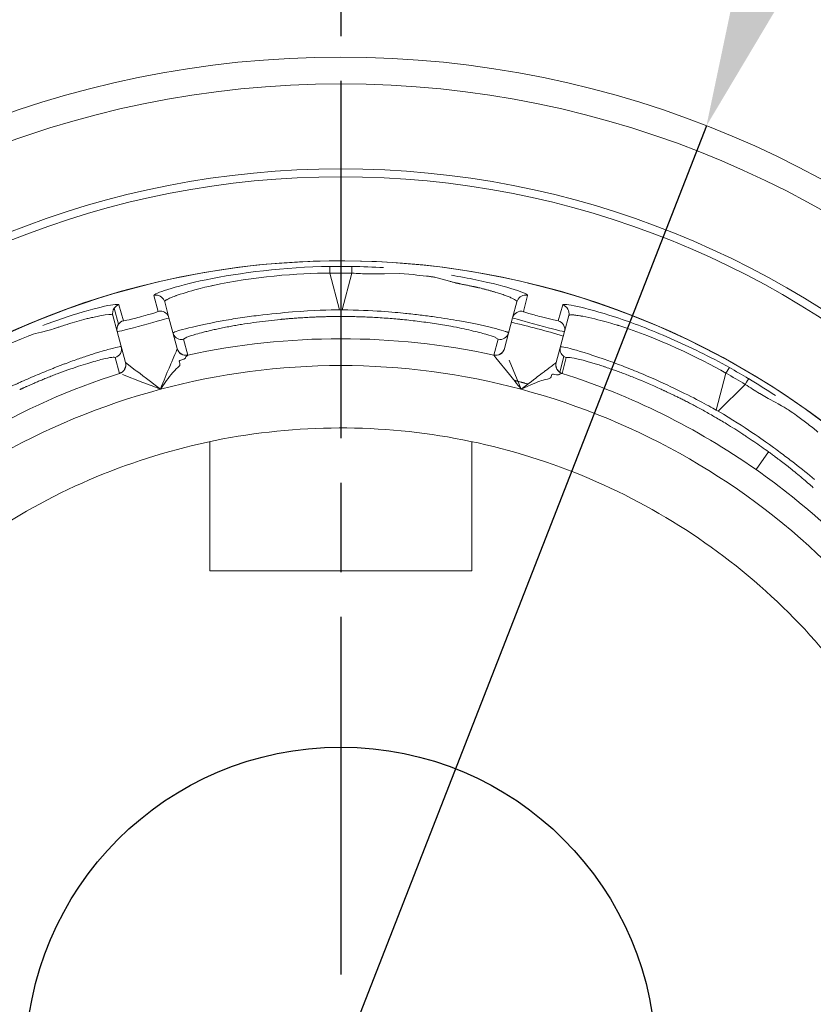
# Model space of a CAD drawing. Extents: x 0 to 283, y 0 to 196.
# Tile 21 of 28: x 228.49 to 232.93, y 95.86 to 101.37. Entities that reach past the tile are written whole.
import ezdxf

# ---------------------------------------------------------------- set-up
doc = ezdxf.new("R2010")
doc.units = 0
doc.linetypes.add('CENTER', pattern=[12, 8, -1, 2, -1])
doc.layers.get('0').update_dxf_attribs({"linetype": 'CONTINUOUS'})
doc.layers.get('DEFPOINTS').update_dxf_attribs({"linetype": 'CONTINUOUS'})
doc.layers.add('CTR', color=7, linetype='CENTER')
doc.layers.add('DIM', color=7, linetype='CONTINUOUS')
doc.layers.add('TANGENT EDGES', color=7, linetype='CONTINUOUS', lineweight=0)
doc.layers.add('VISIBLE', color=255, linetype='CONTINUOUS', lineweight=0)
doc.styles.add('SANSSERIF', font='sanss___.ttf')
doc.dimstyles.new('ISO-25', dxfattribs={"dimtxt": 2.5, "dimasz": 2.5, "dimexe": 1.25, "dimexo": 1, "dimgap": 0.6, "dimtad": 1, "dimdec": 1, "dimzin": 9, "dimdsep": 46, "dimtxsty": 'SANSSERIF', "dimcen": 0.75, "dimadec": 1, "dimazin": 0, "dimtfac": 1, "dimtdec": 1, "dimtmove": 0, "dimatfit": 3, "dimfxl": 1, "dimarcsym": 0})
doc.dimstyles.new('ISO-25$0', dxfattribs={"dimtxt": 2.5, "dimasz": 2.5, "dimexe": 1.25, "dimexo": 1, "dimgap": 0.6, "dimtad": 1, "dimdec": 1, "dimzin": 9, "dimdsep": 46, "dimtxsty": 'SANSSERIF', "dimcen": 0.75, "dimadec": 1, "dimazin": 0, "dimtfac": 1, "dimtdec": 1, "dimtmove": 0, "dimatfit": 3, "dimfxl": 1, "dimarcsym": 0})

# ---------------------------------------------------------------- blocks, each defined once
blk = doc.blocks.new('*D10')
at = {"layer": 'DEFPOINTS', "color": 0, "transparency": 16777216}
for p in [(230.2915, 95.5383), (239.1665, 73.8132), (256.1127, 73.8132)]:
    blk.add_point(p, dxfattribs=at)
at = {"layer": 'DIM', "color": 0, "lineweight": -2, "transparency": 16777216}
for p, q in [((256.1127, 95.5383), (256.1127, 120.1341)), ((232.2915, 95.5383), (258.6127, 95.5383)), ((256.1127, 78.8132), (256.1127, 90.5383)), ((241.1665, 73.8132), (258.6127, 73.8132))]:
    blk.add_line(p, q, dxfattribs=at)
at = {"layer": 'DIM', "color": 0, "transparency": 16777216}
for points in [[(255.2794, 90.5383), (256.946, 90.5383), (256.1127, 95.5383)], [(255.2794, 78.8132), (256.946, 78.8132), (256.1127, 73.8132)]]:
    blk.add_solid(points, dxfattribs=at)
at = {"layer": 'DIM', "color": 0, "transparency": 16777216, "insert": (252.3338, 110.5939), "char_height": 5, "attachment_point": 5, "rotation": 90, "style": 'SANSSERIF'}
blk.add_mtext('43.45', dxfattribs=at)
blk = doc.blocks.new('*D32')
at = {"color": 0, "lineweight": -2, "transparency": 16777216}
for p, q in [((234.1534, 105.4361), (235.9711, 110.094)), ((232.3357, 100.7782), (228.2459, 90.2979)), ((212.8528, 50.8526), (226.4282, 85.64))]:
    blk.add_line(p, q, dxfattribs=at)
at = {"color": 0, "transparency": 16777216}
for points in [[(233.3771, 105.7391), (234.9297, 105.1332), (232.3357, 100.7782)], [(225.6519, 85.943), (227.2045, 85.3371), (228.2459, 90.2979)]]:
    blk.add_solid(points, dxfattribs=at)
at = {"layer": 'DEFPOINTS', "color": 0, "transparency": 16777216}
for p in [(232.3357, 100.7782), (228.2459, 90.2979)]:
    blk.add_point(p, dxfattribs=at)
at = {"color": 0, "transparency": 16777216, "insert": (213.0431, 61.8292), "char_height": 5, "attachment_point": 5, "rotation": 68.6823, "style": 'SANSSERIF'}
blk.add_mtext('∅22.5', dxfattribs=at)

msp = doc.modelspace()

# ---------------------------------------------------------------- linework, layer by layer
msp.add_circle((230.2908, 95.5393), 1.7627)
at = {"layer": 'CTR', "ltscale": 0.25}
msp.add_line((230.2915, 107.0303), (230.2915, 84.0439), dxfattribs=at)
at = {"layer": 'TANGENT EDGES'}
for p, q in [((230.2908, 100.5381), (230.2908, 100.4935)), ((230.2292, 99.9917), (230.2286, 99.9547)), ((230.2286, 99.9547), (230.2838, 99.7488)), ((230.2979, 99.7488), (230.353, 99.9547)), ((229.0744, 99.6879), (229.0499, 99.7774)), ((229.2458, 99.8299), (229.2693, 99.7401)), ((231.3123, 99.7401), (231.3358, 99.8299)), ((231.5317, 99.7774), (231.5072, 99.6879)), ((229.0473, 99.6685), (229.0233, 99.7581)), ((230.2979, 99.7488), (230.2838, 99.7488)), ((229.4112, 99.5841), (229.429, 99.5954)), ((229.4112, 99.5841), (229.4348, 99.4959)), ((231.1468, 99.496), (231.1704, 99.5841)), ((231.1532, 99.5951), (231.1704, 99.5841)), ((229.376, 99.5316), (229.376, 99.5318)), ((229.0862, 99.4542), (229.0863, 99.454)), ((229.4348, 99.4957), (229.4348, 99.4959)), ((231.5387, 99.4884), (231.5151, 99.4003)), ((231.5521, 99.4818), (231.5285, 99.3937)), ((231.5521, 99.4818), (231.5732, 99.4827)), ((232.3901, 99.1882), (232.4452, 99.3941)), ((232.4642, 99.4259), (232.4452, 99.3941)), ((232.4023, 99.1812), (232.553, 99.3319)), ((232.4023, 99.1812), (232.3901, 99.1882)), ((232.6133, 98.8549), (232.6832, 98.9548))]:
    msp.add_line(p, q, dxfattribs=at)
for centre, radius, start, end in [((230.2908, 95.5381), 4.9555, 90, 176.2396), ((230.2908, 95.5381), 4.9555, 3.7604, 90), ((230.2908, 95.5381), 4.4848, 0, 145), ((231.3243, 99.7812), 0.05, 90.0388, 164.9449), ((229.0642, 99.7295), 0.05, 145.0125, 194.9478), ((229.2818, 99.6874), 0.0542, 90.4702, 103.3442), ((229.2814, 99.6916), 0.05, 15, 89.9999), ((231.3002, 99.6916), 0.05, 76.025, 165), ((229.0882, 99.6399), 0.05, 145, 195), ((229.0882, 99.6399), 0.05, 106.0252, 145), ((230.2908, 95.5381), 4.1737, 89.9044, 90.0956), ((231.4934, 99.6399), 0.05, 345, 73.9748), ((229.4007, 99.6329), 0.05, 195.0157, 269.9623), ((231.181, 99.6329), 0.05, 257.7665, 344.9989), ((230.2908, 95.5381), 4.0491, 77.7949, 102.2051), ((229.4243, 99.5448), 0.05, 195, 282.2035), ((229.4242, 99.5445), 0.05, 195, 282.1871), ((231.1574, 99.5448), 0.05, 257.7661, 344.9999), ((231.5674, 99.5294), 0.05, 165.0123, 234.9713), ((229.0379, 99.4413), 0.05, 287.7863, 15), ((229.0381, 99.4411), 0.05, 287.7949, 15), ((231.5435, 99.4411), 0.05, 165, 252.1871), ((231.5437, 99.4413), 0.05, 165, 235), ((230.2908, 95.5381), 3.8992, 90, 105), ((230.2908, 95.5381), 3.8992, 75, 90), ((231.5437, 99.4413), 0.05, 235, 252.2136), ((230.2908, 95.5381), 4.0491, 55, 72.2051), ((230.2908, 95.5381), 3.8992, 105, 135), ((230.2908, 95.5381), 3.8992, 45, 75), ((230.2908, 95.5381), 4.1737, 59.9045, 60.0956), ((230.2908, 95.5381), 4.0491, 47.7949, 55)]:
    msp.add_arc(centre, radius, start, end, dxfattribs=at)
for centre, major_axis, ratio, start_param, end_param in [((230.2908, 95.8844), (-4.2143, 0), 0.965926, -1.585559, -1.556034), ((230.352, 99.9418), (0.0011, 0.05), 0.015547, -1.308973, -0.033514), ((230.3119, 99.6284), (-0.8748, -0.0562), 0.11442, -0.808772, -0.758321), ((230.2248, 99.6668), (0.9381, -0.0907), 0.085481, 0.567883, 0.766747), ((232.3543, 99.0697), (-0.7858, 0.3889), 0.114498, -0.808968, -0.758541), ((230.464, 95.838), (-3.6497, 2.1072), 0.965926, -1.585559, -1.556034), ((232.5456, 99.3212), (0.026, 0.0427), 0.015547, -1.308973, -0.033514), ((232.2999, 98.9921), (-0.6517, 0.3793), 0.235943, -1.66115, -1.562096), ((232.3081, 99.1164), (0.7484, -0.5148), 0.100376, 0.654012, 0.790523)]:
    msp.add_ellipse(centre, major_axis=major_axis, ratio=ratio, start_param=start_param, end_param=end_param, dxfattribs=at)
for points, knots in [([(230.2292, 99.9917), (229.9772, 99.9883), (229.7231, 99.9563), (229.3537, 99.8792), (229.2446, 99.8401), (229.2458, 99.8299)], [-1, -1, -1, -1, -0.5, -0.5, 0, 0, 0, 0]), ([(229.3057, 99.7942), (229.3055, 99.795), (229.3054, 99.7963), (229.3084, 99.7997), (229.31, 99.8011), (229.3138, 99.8036), (229.3152, 99.8046), (229.3188, 99.8066), (229.3219, 99.8082), (229.3288, 99.8117), (229.3358, 99.815), (229.3489, 99.8204), (229.3561, 99.8232), (229.3643, 99.8263), (229.37, 99.8284), (229.3709, 99.8287), (229.4175, 99.8453), (229.4667, 99.8589), (229.5233, 99.8733), (229.5395, 99.8772), (229.5579, 99.8815), (229.563, 99.8826), (229.5691, 99.884), (229.5709, 99.8844), (229.5739, 99.8851), (229.5693, 99.884), (229.7928, 99.9339), (230.0549, 99.9549), (230.2286, 99.9547)], [0, 0, 0, 0, 0.0625, 0.0625, 0.09375, 0.09375, 0.109375, 0.109375, 0.125, 0.125, 0.1875, 0.1875, 0.21875, 0.234375, 0.234375, 0.25, 0.25, 0.375, 0.375, 0.4375, 0.4375, 0.46875, 0.46875, 0.484375, 0.484375, 0.5, 0.5, 1, 1, 1, 1]), ([(230.8981, 99.9093), (230.9009, 99.9085), (230.9037, 99.9076), (230.9066, 99.9068), (230.9094, 99.906), (230.9124, 99.9052), (230.9154, 99.9044), (230.9185, 99.9036), (230.9216, 99.9028), (230.9247, 99.9021), (230.9263, 99.9017), (230.9279, 99.9013), (230.9295, 99.9009), (230.9311, 99.9005), (230.9328, 99.9001), (230.9344, 99.8997), (230.9361, 99.8993), (230.9377, 99.899), (230.9394, 99.8986), (230.9411, 99.8982), (230.9428, 99.8978), (230.9445, 99.8975), (230.9462, 99.8971), (230.9479, 99.8967), (230.9497, 99.8963), (230.9514, 99.896), (230.9532, 99.8956), (230.955, 99.8952), (230.9585, 99.8945), (230.9626, 99.8937), (230.9665, 99.8929), (230.9703, 99.8921), (230.9741, 99.8913), (230.9778, 99.8906), (230.9815, 99.8898), (230.9852, 99.8891), (230.9887, 99.8884), (230.9923, 99.8876), (230.9957, 99.8869), (230.9991, 99.8862), (231.006, 99.8848), (231.0125, 99.8835), (231.0187, 99.8822), (231.0218, 99.8815), (231.0249, 99.8809), (231.0279, 99.8803), (231.0294, 99.8799), (231.0309, 99.8796), (231.0323, 99.8793), (231.0338, 99.879), (231.0352, 99.8787), (231.0366, 99.8784), (231.0381, 99.8781), (231.0395, 99.8778), (231.0409, 99.8775), (231.0416, 99.8773), (231.0422, 99.8772), (231.0429, 99.877), (231.0436, 99.8769), (231.0443, 99.8767), (231.045, 99.8766), (231.0463, 99.8763), (231.0477, 99.876), (231.049, 99.8757), (231.0503, 99.8754), (231.0517, 99.8751), (231.0529, 99.8748), (231.0555, 99.8742), (231.0581, 99.8736), (231.0605, 99.873), (231.063, 99.8725), (231.0654, 99.8719), (231.0677, 99.8713), (231.0724, 99.8702), (231.0783, 99.8687), (231.0842, 99.8672), (231.0901, 99.8657), (231.096, 99.8642), (231.1017, 99.8627), (231.1075, 99.8612), (231.1131, 99.8597), (231.1187, 99.8582), (231.1243, 99.8566), (231.1298, 99.8551), (231.1352, 99.8536), (231.1379, 99.8528), (231.1405, 99.852), (231.1432, 99.8513), (231.1458, 99.8505), (231.1484, 99.8497), (231.151, 99.849), (231.1562, 99.8474), (231.1613, 99.8459), (231.1663, 99.8444), (231.1712, 99.8428), (231.1758, 99.8414), (231.1798, 99.8401), (231.1839, 99.8387), (231.188, 99.8374), (231.192, 99.836), (231.196, 99.8347), (231.2, 99.8333), (231.204, 99.8319), (231.2119, 99.8291), (231.2195, 99.8262), (231.2267, 99.8234), (231.2303, 99.822), (231.2338, 99.8206), (231.2372, 99.8192), (231.2405, 99.8178), (231.2437, 99.8164), (231.2468, 99.815), (231.2529, 99.8123), (231.2583, 99.8096), (231.2627, 99.8071), (231.2717, 99.802), (231.2769, 99.7976), (231.2759, 99.7942)], [0.4375, 0.4375, 0.4375, 0.4375, 0.4475446, 0.4475446, 0.4475446, 0.4575893, 0.4575893, 0.4575893, 0.4676339, 0.4676339, 0.4676339, 0.4726562, 0.4726562, 0.4726562, 0.4776786, 0.4776786, 0.4776786, 0.4827009, 0.4827009, 0.4827009, 0.4877232, 0.4877232, 0.4877232, 0.4927455, 0.4927455, 0.4927455, 0.4977679, 0.4977679, 0.4977679, 0.5078125, 0.5078125, 0.5078125, 0.5178571, 0.5178571, 0.5178571, 0.5279018, 0.5279018, 0.5279018, 0.5379464, 0.5379464, 0.5379464, 0.5580357, 0.5580357, 0.5580357, 0.5680804, 0.5680804, 0.5680804, 0.5731027, 0.5731027, 0.5731027, 0.578125, 0.578125, 0.578125, 0.5831473, 0.5831473, 0.5831473, 0.5856585, 0.5856585, 0.5856585, 0.5881696, 0.5881696, 0.5881696, 0.593192, 0.593192, 0.593192, 0.5982143, 0.5982143, 0.5982143, 0.6082589, 0.6082589, 0.6082589, 0.6183036, 0.6183036, 0.6183036, 0.6383929, 0.6383929, 0.6383929, 0.6584821, 0.6584821, 0.6584821, 0.6785714, 0.6785714, 0.6785714, 0.6986607, 0.6986607, 0.6986607, 0.7087054, 0.7087054, 0.7087054, 0.71875, 0.71875, 0.71875, 0.7388393, 0.7388393, 0.7388393, 0.7589286, 0.7589286, 0.7589286, 0.7790179, 0.7790179, 0.7790179, 0.7991071, 0.7991071, 0.7991071, 0.8392857, 0.8392857, 0.8392857, 0.859375, 0.859375, 0.859375, 0.8794643, 0.8794643, 0.8794643, 0.9196429, 0.9196429, 0.9196429, 0.9999907, 0.9999907, 0.9999907, 0.9999907]), ([(228.6307, 99.6274), (228.6397, 99.6295), (228.6492, 99.632), (228.6639, 99.6362), (228.6689, 99.6377), (228.6791, 99.6409), (228.6888, 99.6441), (228.6909, 99.6448), (228.6966, 99.6468), (228.711, 99.6518), (228.7168, 99.6537), (228.7302, 99.6583), (228.7419, 99.6621), (228.7633, 99.6691), (228.7846, 99.6757), (228.8184, 99.6855), (228.8357, 99.6902), (228.8615, 99.697), (228.8701, 99.6991), (228.8828, 99.7022), (228.887, 99.7032), (228.8953, 99.7051), (228.8959, 99.7053), (229.0264, 99.734), (229.0153, 99.7188), (229.0159, 99.7165)], [0.4375, 0.4375, 0.4375, 0.4375, 0.46875, 0.46875, 0.484375, 0.484375, 0.5, 0.5, 0.53125, 0.53125, 0.546875, 0.546875, 0.5625, 0.5625, 0.625, 0.625, 0.6875, 0.6875, 0.71875, 0.71875, 0.734375, 0.734375, 0.75, 0.75, 0.9999558, 0.9999558, 0.9999558, 0.9999558]), ([(230.2838, 99.7488), (230.2288, 99.7485), (230.1382, 99.7463), (229.9625, 99.7325), (229.8975, 99.7262), (229.7962, 99.7136), (229.7619, 99.7089), (229.7106, 99.7012), (229.6936, 99.6985), (229.6599, 99.693), (229.6381, 99.6892), (229.4463, 99.6544), (229.3511, 99.6248), (229.3524, 99.62)], [0, 0, 0, 0, 0.25, 0.25, 0.375, 0.375, 0.4375, 0.4375, 0.46875, 0.46875, 0.5, 0.5, 1, 1, 1, 1]), ([(231.2293, 99.62), (231.2294, 99.6203), (231.2293, 99.6209), (231.226, 99.6228), (231.2244, 99.6235), (231.2205, 99.6251), (231.219, 99.6257), (231.2153, 99.627), (231.2121, 99.6281), (231.1999, 99.6321), (231.1801, 99.6379), (231.111, 99.6559), (231.0402, 99.6718), (230.912, 99.6948), (230.8647, 99.7024), (230.7885, 99.7131), (230.749, 99.7183), (230.7079, 99.7231), (230.6801, 99.7262), (230.6598, 99.7284), (230.5879, 99.7358), (230.4723, 99.7472), (230.2979, 99.7488)], [0, 0, 0, 0, 0.0625, 0.0625, 0.09375, 0.09375, 0.109375, 0.109375, 0.125, 0.125, 0.25, 0.25, 0.5, 0.5, 0.625, 0.625, 0.6875, 0.71875, 0.71875, 0.75, 0.75, 1, 1, 1, 1]), ([(232.4452, 99.3941), (232.295, 99.4811), (232.0574, 99.594), (231.8389, 99.6626), (231.8434, 99.6612), (231.8405, 99.6621), (231.8388, 99.6626), (231.8328, 99.6645), (231.8278, 99.666), (231.8097, 99.6715), (231.7937, 99.6763), (231.7375, 99.6921), (231.6882, 99.7049), (231.6394, 99.7139), (231.6385, 99.714), (231.6325, 99.715), (231.6239, 99.7165), (231.6163, 99.7176), (231.6022, 99.7195), (231.5945, 99.7202), (231.5868, 99.7206), (231.5833, 99.7207), (231.5792, 99.7207), (231.5774, 99.7207), (231.5729, 99.7203), (231.5709, 99.7199), (231.5665, 99.7185), (231.5659, 99.7174), (231.5657, 99.7165)], [-1, -1, -1, -1, -0.5, -0.5, -0.484375, -0.484375, -0.46875, -0.46875, -0.4375, -0.4375, -0.375, -0.375, -0.25, -0.25, -0.234375, -0.234375, -0.21875, -0.1875, -0.1875, -0.125, -0.125, -0.109375, -0.109375, -0.09375, -0.09375, -0.0625, -0.0625, 0, 0, 0, 0]), ([(229.4806, 99.6126), (229.4931, 99.6163), (229.5073, 99.6201), (229.5232, 99.6241), (229.5311, 99.6261), (229.5394, 99.6282), (229.5482, 99.6303), (229.5569, 99.6324), (229.5661, 99.6345), (229.5756, 99.6366), (229.5804, 99.6377), (229.5853, 99.6388), (229.5903, 99.6399), (229.5953, 99.641), (229.6003, 99.6421), (229.6055, 99.6432), (229.6107, 99.6443), (229.616, 99.6454), (229.6213, 99.6465), (229.6267, 99.6476), (229.6322, 99.6487), (229.6378, 99.6498), (229.6489, 99.652), (229.6605, 99.6543), (229.6724, 99.6565)], [0.25, 0.25, 0.25, 0.25, 0.3214286, 0.3214286, 0.3214286, 0.3571429, 0.3571429, 0.3571429, 0.3928571, 0.3928571, 0.3928571, 0.4107143, 0.4107143, 0.4107143, 0.4285714, 0.4285714, 0.4285714, 0.4464286, 0.4464286, 0.4464286, 0.4642857, 0.4642857, 0.4642857, 0.5, 0.5, 0.5, 0.5]), ([(232.3901, 99.1882), (232.3423, 99.2154), (232.2627, 99.2588), (232.1037, 99.3347), (232.0443, 99.3617), (231.9503, 99.4015), (231.9182, 99.4146), (231.87, 99.4336), (231.8539, 99.4398), (231.8219, 99.4518), (231.8011, 99.4594), (231.6176, 99.5252), (231.5203, 99.5472), (231.519, 99.5423)], [0, 0, 0, 0, 0.25, 0.25, 0.375, 0.375, 0.4375, 0.4375, 0.46875, 0.46875, 0.5, 0.5, 1, 1, 1, 1]), ([(231.6265, 99.4718), (231.6391, 99.4687), (231.6534, 99.4649), (231.6691, 99.4605), (231.677, 99.4583), (231.6853, 99.4559), (231.6939, 99.4533), (231.7025, 99.4507), (231.7115, 99.448), (231.7208, 99.4451), (231.7255, 99.4436), (231.7303, 99.4421), (231.7351, 99.4406), (231.74, 99.439), (231.7449, 99.4374), (231.75, 99.4358), (231.755, 99.4342), (231.7601, 99.4325), (231.7654, 99.4307), (231.7706, 99.429), (231.7759, 99.4272), (231.7813, 99.4254), (231.792, 99.4218), (231.8031, 99.4179), (231.8146, 99.4139)], [-0.75, -0.75, -0.75, -0.75, -0.6785714, -0.6785714, -0.6785714, -0.6428571, -0.6428571, -0.6428571, -0.6071429, -0.6071429, -0.6071429, -0.5892857, -0.5892857, -0.5892857, -0.5714286, -0.5714286, -0.5714286, -0.5535714, -0.5535714, -0.5535714, -0.5357143, -0.5357143, -0.5357143, -0.5, -0.5, -0.5, -0.5])]:
    msp.add_open_spline(points, degree=3, knots=knots, dxfattribs=at)
for points in [[(231.0458, 99.9172), (231.1394, 99.8976), (231.212, 99.8784), (231.2611, 99.8628)], [(231.2611, 99.8628), (231.3107, 99.8471), (231.3364, 99.835), (231.3358, 99.8299)], [(229.2574, 99.8312), (229.2792, 99.8312), (229.3, 99.8152), (229.3057, 99.7942)], [(231.5657, 99.7165), (231.5724, 99.7414), (231.5564, 99.77), (231.5317, 99.7774)], [(232.5716, 99.3639), (232.623, 99.3332), (232.6732, 99.3016), (232.7217, 99.2695)]]:
    msp.add_open_spline(points, degree=3, dxfattribs=at)
at = {"layer": 'VISIBLE'}
for p, q in [((230.5357, 99.9512), (230.6189, 99.9526)), ((230.6189, 99.9526), (230.6965, 99.946)), ((230.8376, 99.9267), (230.8981, 99.9093)), ((229.3057, 99.7942), (229.3297, 99.7046)), ((231.2759, 99.7942), (231.2519, 99.7046)), ((231.2759, 99.7942), (231.2759, 99.7942)), ((229.2695, 99.74), (229.2441, 99.7309)), ((229.0159, 99.7165), (229.0399, 99.6269)), ((229.0159, 99.7165), (229.0159, 99.7165)), ((229.3297, 99.7046), (229.376, 99.5318)), ((229.803, 99.6776), (229.9537, 99.6954)), ((231.2519, 99.7046), (231.2057, 99.5318)), ((231.4127, 99.7095), (231.4807, 99.6925)), ((231.4808, 99.6925), (231.5073, 99.6878)), ((231.5417, 99.6269), (231.5657, 99.7165)), ((229.0399, 99.6269), (229.0862, 99.4542)), ((231.5417, 99.6269), (231.4954, 99.4542)), ((228.4382, 99.5583), (228.5056, 99.5873)), ((231.2057, 99.5316), (231.2057, 99.5318)), ((229.0532, 99.3937), (229.0295, 99.4818)), ((229.0863, 99.454), (229.1412, 99.4123)), ((229.3884, 99.4561), (229.3911, 99.4487)), ((229.3911, 99.4487), (229.391, 99.4413)), ((229.4122, 99.4729), (229.4014, 99.4699)), ((229.4213, 99.4792), (229.4122, 99.4729)), ((229.4227, 99.4824), (229.4213, 99.4792)), ((229.4246, 99.4852), (229.4227, 99.4824)), ((229.4348, 99.4957), (229.4246, 99.4852)), ((231.1468, 99.4957), (231.1468, 99.496)), ((231.1585, 99.4813), (231.1468, 99.4957)), ((231.235, 99.3868), (231.1585, 99.4813)), ((231.3, 99.3044), (231.2323, 99.4681)), ((231.4953, 99.454), (231.4954, 99.4542)), ((229.0532, 99.3937), (229.0534, 99.3935)), ((231.5283, 99.3935), (231.5142, 99.3895)), ((231.5283, 99.3935), (231.5285, 99.3937)), ((229.0705, 99.3875), (229.1842, 99.343)), ((229.1842, 99.343), (229.2292, 99.3253)), ((229.3049, 99.3374), (229.2816, 99.3044)), ((229.3161, 99.353), (229.3049, 99.3374)), ((231.467, 99.3746), (231.4632, 99.3683)), ((231.4683, 99.3824), (231.467, 99.3746)), ((231.4973, 99.385), (231.4865, 99.3878)), ((231.5083, 99.386), (231.4973, 99.385)), ((231.5112, 99.388), (231.5083, 99.386)), ((231.5142, 99.3895), (231.5112, 99.388)), ((229.2292, 99.3253), (229.2816, 99.3044)), ((231.3366, 99.3214), (231.3, 99.3044)), ((231.3542, 99.3293), (231.3366, 99.3214)), ((232.905, 99.1088), (232.8461, 99.1526)), ((229.5583, 99.0117), (229.5583, 98.2881)), ((231.0233, 98.2881), (231.0233, 99.0117)), ((229.5583, 98.2881), (231.0233, 98.2881))]:
    msp.add_line(p, q, dxfattribs=at)
for radius in [5.625, 5.475]:
    msp.add_circle((230.2908, 95.5381), radius, dxfattribs=at)
for centre, radius, start, end in [((230.2908, 95.5381), 5, 90, 176.2731), ((230.2908, 95.5381), 5, 3.7269, 90), ((230.2908, 95.5381), 4.485, 0, 180), ((230.2907, 95.5286), 4.4635, 89.199, 90.7904), ((229.2574, 99.783), 0.0483, 90.0294, 103.8751), ((229.0642, 99.7295), 0.0499, 106.5956, 145.0333), ((231.3243, 99.7812), 0.05, 164.9449, 164.9849), ((231.3242, 99.7817), 0.0495, 76.4849, 89.9906), ((229.0642, 99.7295), 0.05, 194.9478, 194.9877), ((230.2908, 95.5381), 4.25, 72.9774, 77.0226), ((229.4006, 99.6327), 0.0498, 270.0597, 282.2873), ((229.0143, 99.5294), 0.05, 287.7465, 14.9982), ((231.1574, 99.5445), 0.05, 257.7949, 345), ((231.567, 99.5288), 0.0493, 234.9242, 252.4094), ((230.2908, 95.5381), 4.0491, 107.7949, 132.2051), ((230.286, 95.5299), 4.4635, 59.199, 60.7904), ((230.2902, 95.5466), 3.5415, 88.7364, 100.0136), ((230.2918, 95.5466), 3.5415, 77.4864, 88.7636), ((230.2885, 95.5463), 3.5415, 99.9864, 111.2636), ((230.2935, 95.5462), 3.5415, 66.2364, 77.5136), ((230.2869, 95.5457), 3.5415, 111.2364, 122.5136), ((230.2908, 95.5381), 3.55, 43.75, 66.25), ((230.2976, 95.5434), 3.5415, 32.4864, 43.7636)]:
    msp.add_arc(centre, radius, start, end, dxfattribs=at)
for centre, major_axis, ratio, start_param, end_param in [((230.3635, 100.3636), (1.0245, -0.0769), 0.397758, -1.551128, -1.45955), ((230.3868, 100.5801), (0.9561, -0.0993), 0.650999, -1.440633, -1.347314), ((230.3368, 100.0179), (0.9597, -0.1195), 0.030048, -1.18294, -1.098821), ((230.285, 99.6168), (-0.836, -0.0444), 0.125738, -0.859897, -0.807891), ((230.2842, 99.6082), (-0.8348, -0.0387), 0.133691, -0.962647, -0.859446), ((230.4041, 99.7607), (-0.9919, -0.1768), 0.043377, -0.381429, -0.19284), ((230.2232, 99.7118), (0.9411, -0.1288), 0.059221, 0.374107, 0.569792), ((230.1683, 99.7633), (1.0016, -0.1795), 0.043108, 0.19027, 0.377794), ((228.0451, 99.1944), (1.0178, 0.3476), 0.025088, 0.193013, 0.377664), ((228.0651, 99.2079), (0.9975, 0.3344), 0.022988, -0.000811, 0.194091), ((228.1717, 99.0819), (0.8544, 0.3891), 0.085523, 0.565198, 0.765422), ((228.1432, 99.119), (0.8819, 0.3591), 0.058779, 0.371684, 0.567779), ((228.0747, 99.1366), (0.9545, 0.3447), 0.043182, 0.187689, 0.375487), ((228.0084, 99.1621), (1.0211, 0.3197), 0.035378, 0.001485, 0.187021), ((232.4994, 99.1387), (-0.9466, 0.3425), 0.043389, -0.381732, -0.192908), ((232.3252, 99.0732), (-0.7462, 0.3795), 0.125762, -0.860083, -0.808097), ((232.3201, 99.0662), (-0.7423, 0.3839), 0.133705, -0.962803, -0.859634), ((231.2803, 99.2973), (-0.2197, 0.2846), 0.054609, -1.431124, -1.293211), ((231.3229, 99.323), (0.2511, -0.3155), 0.073145, -1.710397, -1.570054), ((232.3107, 99.0379), (-0.7412, 0.4017), 0.161988, -1.16458, -0.958963), ((232.2925, 98.9903), (0.7087, -0.4141), 0.223387, -4.935101, -4.801706), ((232.2925, 98.9903), (0.7087, -0.4141), 0.223387, -4.963543, -4.935101), ((232.2873, 99.0037), (0.748, -0.4428), 0.201561, 1.196551, 1.321708), ((232.3573, 99.026), (0.6254, -0.3827), 0.164303, 1.126509, 1.197618)]:
    msp.add_ellipse(centre, major_axis=major_axis, ratio=ratio, start_param=start_param, end_param=end_param, dxfattribs=at)
for points in [[(230.3531, 99.9917), (230.413, 99.9909), (230.4722, 99.9886), (230.5303, 99.985)], [(230.9102, 99.9425), (230.9581, 99.9346), (231.0034, 99.9261), (231.0458, 99.9172)], [(229.0499, 99.7774), (229.0458, 99.7869), (228.9376, 99.7679), (228.7551, 99.708)], [(231.5317, 99.7774), (231.5337, 99.7821), (231.5629, 99.7793), (231.6137, 99.7681)], [(231.3123, 99.7401), (231.3124, 99.739), (231.3248, 99.7348), (231.3431, 99.7292)], [(231.6137, 99.7681), (231.6652, 99.7568), (231.7388, 99.7368), (231.829, 99.7072)], [(228.7551, 99.708), (228.714, 99.6945), (228.6704, 99.6792), (228.625, 99.6621)], [(229.1065, 99.6938), (229.0879, 99.6895), (229.0751, 99.687), (229.0744, 99.6879)], [(231.829, 99.7072), (231.9196, 99.6774), (232.0248, 99.6373), (232.1351, 99.5889)], [(228.5056, 99.5873), (228.5305, 99.5978), (228.5555, 99.6078), (228.57, 99.6121)], [(228.57, 99.6121), (228.5852, 99.6167), (228.6127, 99.6231), (228.6307, 99.6274)], [(232.1351, 99.5889), (232.2429, 99.5417), (232.3555, 99.4867), (232.4642, 99.4259)], [(229.4014, 99.4699), (229.3926, 99.4674), (229.3846, 99.4639), (229.3884, 99.4561)], [(229.1412, 99.4123), (229.149, 99.4065), (229.2008, 99.3679), (229.2816, 99.3044)], [(229.3488, 99.3957), (229.3412, 99.3866), (229.3265, 99.3677), (229.3161, 99.353)], [(229.3799, 99.4271), (229.3668, 99.4156), (229.3564, 99.4048), (229.3488, 99.3957)], [(229.391, 99.4413), (229.3897, 99.4371), (229.3863, 99.4327), (229.3799, 99.4271)], [(231.4865, 99.3878), (231.4775, 99.3901), (231.469, 99.3911), (231.4683, 99.3824)], [(231.4038, 99.3499), (231.3926, 99.3458), (231.3705, 99.3368), (231.3542, 99.3293)], [(231.4465, 99.3615), (231.4293, 99.3581), (231.4149, 99.354), (231.4038, 99.3499)], [(231.4632, 99.3683), (231.4599, 99.3652), (231.4548, 99.3632), (231.4465, 99.3615)], [(232.6321, 99.2814), (232.6067, 99.2967), (232.5804, 99.3136), (232.553, 99.3319)], [(232.7822, 99.1971), (232.7677, 99.2063), (232.7509, 99.2161), (232.7094, 99.2378)], [(232.6967, 98.989), (232.6512, 99.0219), (232.5575, 99.0899), (232.4023, 99.1812)], [(232.9587, 99.0654), (232.9476, 99.0757), (232.9265, 99.0924), (232.905, 99.1088)]]:
    msp.add_open_spline(points, degree=3, dxfattribs=at)
for points, knots in [([(230.77, 99.9379), (230.7777, 99.937), (230.785, 99.9361), (230.7919, 99.9351), (230.7954, 99.9346), (230.7988, 99.9341), (230.8021, 99.9336), (230.8054, 99.9331), (230.8086, 99.9326), (230.8117, 99.932), (230.8148, 99.9315), (230.8179, 99.9309), (230.8208, 99.9304), (230.8268, 99.9292), (230.8323, 99.928), (230.8376, 99.9267)], [0.3125, 0.3125, 0.3125, 0.3125, 0.33035714, 0.33035714, 0.33035714, 0.33928571, 0.33928571, 0.33928571, 0.34821429, 0.34821429, 0.34821429, 0.35714286, 0.35714286, 0.35714286, 0.375, 0.375, 0.375, 0.375]), ([(229.2441, 99.7309), (229.2441, 99.7309), (229.2441, 99.7309), (229.2297, 99.7265), (229.2091, 99.7203), (229.1767, 99.7115)], [-0.7500263, -0.7500263, -0.7500263, -0.7500263, -0.75, -0.75, -0.5000049, -0.5000049, -0.5000049, -0.5000049]), ([(231.3431, 99.7292), (231.3431, 99.7292), (231.3431, 99.7292), (231.3614, 99.7236), (231.3802, 99.7181), (231.4127, 99.7095)], [0.2499715, 0.2499715, 0.2499715, 0.2499715, 0.25, 0.25, 0.5000049, 0.5000049, 0.5000049, 0.5000049]), ([(229.0399, 99.6269), (229.0404, 99.6252), (229.1095, 99.6428), (229.2613, 99.6835), (229.3302, 99.7029), (229.3297, 99.7046)], [0, 0, 0, 0, 0.5, 0.5, 1, 1, 1, 1]), ([(229.1767, 99.7115), (229.1443, 99.7028), (229.1251, 99.6981), (229.1065, 99.6938), (229.1065, 99.6938), (229.1065, 99.6938)], [-0.5000049, -0.5000049, -0.5000049, -0.5000049, -0.25, -0.25, -0.2499715, -0.2499715, -0.2499715, -0.2499715]), ([(229.9537, 99.6954), (229.9556, 99.6956), (229.9574, 99.6957), (229.9593, 99.6959), (229.9622, 99.6962), (229.9652, 99.6965), (229.9684, 99.6968), (229.9716, 99.6971), (229.975, 99.6974), (229.9785, 99.6977), (229.9821, 99.698), (229.9858, 99.6983), (229.9896, 99.6986), (229.9935, 99.699), (229.9976, 99.6993), (230.0018, 99.6997), (230.006, 99.7), (230.0103, 99.7004), (230.0149, 99.7007), (230.0194, 99.7011), (230.0242, 99.7015), (230.0291, 99.7018), (230.034, 99.7022), (230.039, 99.7026), (230.0443, 99.7029), (230.0495, 99.7033), (230.055, 99.7037), (230.0606, 99.7041), (230.0718, 99.7048), (230.0837, 99.7055), (230.0964, 99.7063), (230.109, 99.707), (230.1224, 99.7077), (230.1365, 99.7083), (230.1436, 99.7086), (230.1509, 99.7089), (230.1583, 99.7092), (230.1657, 99.7095), (230.1734, 99.7098), (230.1812, 99.71), (230.189, 99.7103), (230.197, 99.7105), (230.2052, 99.7107), (230.2134, 99.7109), (230.2217, 99.7111), (230.2303, 99.7113), (230.2474, 99.7116), (230.2653, 99.7118), (230.2839, 99.7118)], [0.75, 0.75, 0.75, 0.75, 0.7589286, 0.7589286, 0.7589286, 0.7723214, 0.7723214, 0.7723214, 0.7857143, 0.7857143, 0.7857143, 0.7991071, 0.7991071, 0.7991071, 0.8125, 0.8125, 0.8125, 0.8258929, 0.8258929, 0.8258929, 0.8392857, 0.8392857, 0.8392857, 0.8526786, 0.8526786, 0.8526786, 0.8660714, 0.8660714, 0.8660714, 0.8928571, 0.8928571, 0.8928571, 0.9196429, 0.9196429, 0.9196429, 0.9330357, 0.9330357, 0.9330357, 0.9464286, 0.9464286, 0.9464286, 0.9598214, 0.9598214, 0.9598214, 0.9732143, 0.9732143, 0.9732143, 1, 1, 1, 1]), ([(230.2978, 99.7118), (230.3088, 99.7118), (230.3203, 99.7117), (230.332, 99.7116), (230.3438, 99.7114), (230.356, 99.7112), (230.3684, 99.7109), (230.3809, 99.7107), (230.3937, 99.7103), (230.4069, 99.7099), (230.42, 99.7094), (230.4334, 99.7089), (230.4472, 99.7082), (230.4609, 99.7076), (230.475, 99.7069), (230.4893, 99.7061), (230.5036, 99.7052), (230.5181, 99.7043), (230.5329, 99.7033), (230.5477, 99.7022), (230.5628, 99.7011), (230.578, 99.6998), (230.5912, 99.6987), (230.6046, 99.6976), (230.6181, 99.6963)], [0, 0, 0, 0, 0.0357143, 0.0357143, 0.0357143, 0.0714286, 0.0714286, 0.0714286, 0.1071429, 0.1071429, 0.1071429, 0.1428571, 0.1428571, 0.1428571, 0.1785714, 0.1785714, 0.1785714, 0.2142857, 0.2142857, 0.2142857, 0.25, 0.25, 0.25, 0.2811051, 0.2811051, 0.2811051, 0.2811051]), ([(230.6181, 99.6963), (230.6201, 99.6961), (230.6221, 99.6959), (230.6241, 99.6957), (230.6397, 99.6943), (230.6554, 99.6927), (230.6712, 99.691), (230.6869, 99.6892), (230.7028, 99.6874), (230.7187, 99.6855), (230.7346, 99.6835), (230.7505, 99.6815), (230.7664, 99.6793), (230.7823, 99.6772), (230.7981, 99.6749), (230.8138, 99.6725), (230.8295, 99.6702), (230.8451, 99.6677), (230.8604, 99.6651), (230.8758, 99.6625), (230.8909, 99.6599), (230.9057, 99.6571)], [0.2811051, 0.2811051, 0.2811051, 0.2811051, 0.2857143, 0.2857143, 0.2857143, 0.3214286, 0.3214286, 0.3214286, 0.3571429, 0.3571429, 0.3571429, 0.3928571, 0.3928571, 0.3928571, 0.4285714, 0.4285714, 0.4285714, 0.4642857, 0.4642857, 0.4642857, 0.5, 0.5, 0.5, 0.5]), ([(231.5417, 99.6269), (231.5413, 99.6252), (231.4719, 99.6429), (231.3202, 99.6835), (231.2515, 99.7029), (231.2519, 99.7046)], [-1, -1, -1, -1, -0.5, -0.5, 0, 0, 0, 0]), ([(228.988, 99.527), (228.9748, 99.5233), (228.9599, 99.519), (228.9434, 99.514), (228.9351, 99.5115), (228.9264, 99.5088), (228.9174, 99.506), (228.9083, 99.5031), (228.8988, 99.5001), (228.889, 99.4968), (228.8791, 99.4936), (228.8689, 99.4902), (228.8583, 99.4866), (228.8477, 99.4831), (228.8367, 99.4793), (228.8253, 99.4753), (228.8139, 99.4713), (228.8022, 99.4672), (228.79, 99.4628)], [0.25, 0.25, 0.25, 0.25, 0.3214286, 0.3214286, 0.3214286, 0.3571429, 0.3571429, 0.3571429, 0.3928571, 0.3928571, 0.3928571, 0.4285714, 0.4285714, 0.4285714, 0.4642857, 0.4642857, 0.4642857, 0.5, 0.5, 0.5, 0.5]), ([(229.2816, 99.3044), (229.3008, 99.3522), (229.3187, 99.3953), (229.3358, 99.4362), (229.3401, 99.4465), (229.3448, 99.4576), (229.3461, 99.4606), (229.3481, 99.4653), (229.3462, 99.4609), (229.3618, 99.4968), (229.3655, 99.5047), (229.3731, 99.5244), (229.3755, 99.5306), (229.376, 99.5316)], [0, 0, 0, 0, 0.25, 0.25, 0.375, 0.375, 0.4375, 0.4375, 0.5, 0.5, 0.75, 0.75, 1, 1, 1, 1]), ([(228.79, 99.4628), (228.7784, 99.4586), (228.7663, 99.4542), (228.754, 99.4495), (228.7478, 99.4472), (228.7416, 99.4449), (228.7353, 99.4425), (228.729, 99.4401), (228.7226, 99.4376), (228.7161, 99.4351), (228.7097, 99.4326), (228.7031, 99.4301), (228.6965, 99.4275), (228.69, 99.4249), (228.6833, 99.4223), (228.6766, 99.4196), (228.6631, 99.4142), (228.6494, 99.4087), (228.6355, 99.403), (228.6216, 99.3973), (228.6075, 99.3914), (228.5932, 99.3853), (228.5645, 99.3732), (228.5351, 99.3605), (228.5051, 99.3471)], [0.5, 0.5, 0.5, 0.5, 0.5357143, 0.5357143, 0.5357143, 0.5535714, 0.5535714, 0.5535714, 0.5714286, 0.5714286, 0.5714286, 0.5892857, 0.5892857, 0.5892857, 0.6071429, 0.6071429, 0.6071429, 0.6428571, 0.6428571, 0.6428571, 0.6785714, 0.6785714, 0.6785714, 0.75, 0.75, 0.75, 0.75]), ([(231.3, 99.3044), (231.3405, 99.3362), (231.3776, 99.3645), (231.4128, 99.3914), (231.4217, 99.3982), (231.4313, 99.4054), (231.4339, 99.4074), (231.438, 99.4105), (231.4342, 99.4076), (231.4656, 99.4309), (231.4728, 99.4359), (231.4892, 99.4492), (231.4944, 99.4533), (231.4953, 99.454)], [0, 0, 0, 0, 0.25, 0.25, 0.375, 0.375, 0.4375, 0.4375, 0.5, 0.5, 0.75, 0.75, 1, 1, 1, 1]), ([(228.4947, 99.3026), (228.495, 99.3027), (228.4953, 99.3028), (228.4956, 99.303), (228.496, 99.3031), (228.4963, 99.3033), (228.4967, 99.3035), (228.4971, 99.3037), (228.4975, 99.3038), (228.4979, 99.304), (228.4984, 99.3042), (228.4988, 99.3045), (228.4993, 99.3047), (228.4998, 99.3049), (228.5003, 99.3051), (228.5009, 99.3054), (228.5014, 99.3056), (228.502, 99.3059), (228.5026, 99.3062), (228.5037, 99.3067), (228.505, 99.3073), (228.5064, 99.3079), (228.5078, 99.3086), (228.5093, 99.3092), (228.5109, 99.31), (228.5125, 99.3107), (228.5143, 99.3115), (228.5161, 99.3123), (228.5179, 99.3131), (228.5198, 99.314), (228.5218, 99.3149), (228.5238, 99.3158), (228.526, 99.3167), (228.5282, 99.3177), (228.5326, 99.3197), (228.5375, 99.3219), (228.5428, 99.3242), (228.5454, 99.3254), (228.5481, 99.3266), (228.5509, 99.3278), (228.5537, 99.329), (228.5567, 99.3303), (228.5597, 99.3316), (228.5657, 99.3343), (228.5721, 99.337), (228.5789, 99.3399), (228.5857, 99.3428), (228.5928, 99.3459), (228.6003, 99.349), (228.6078, 99.3522), (228.6156, 99.3555), (228.6238, 99.3588), (228.6319, 99.3622), (228.6404, 99.3656), (228.6491, 99.3692), (228.6579, 99.3727), (228.6669, 99.3763), (228.6762, 99.3799), (228.6854, 99.3836), (228.6949, 99.3872), (228.7046, 99.3909), (228.7241, 99.3983), (228.7442, 99.4058), (228.7647, 99.413)], [0.25, 0.25, 0.25, 0.25, 0.2544643, 0.2544643, 0.2544643, 0.2589286, 0.2589286, 0.2589286, 0.2633929, 0.2633929, 0.2633929, 0.2678571, 0.2678571, 0.2678571, 0.2723214, 0.2723214, 0.2723214, 0.2767857, 0.2767857, 0.2767857, 0.2857143, 0.2857143, 0.2857143, 0.2946429, 0.2946429, 0.2946429, 0.3035714, 0.3035714, 0.3035714, 0.3125, 0.3125, 0.3125, 0.3214286, 0.3214286, 0.3214286, 0.3392857, 0.3392857, 0.3392857, 0.3482143, 0.3482143, 0.3482143, 0.3571429, 0.3571429, 0.3571429, 0.375, 0.375, 0.375, 0.3928571, 0.3928571, 0.3928571, 0.4107143, 0.4107143, 0.4107143, 0.4285714, 0.4285714, 0.4285714, 0.4464286, 0.4464286, 0.4464286, 0.4642857, 0.4642857, 0.4642857, 0.5, 0.5, 0.5, 0.5]), ([(228.5051, 99.3471), (228.5015, 99.3454), (228.4976, 99.3437), (228.4934, 99.3418), (228.4913, 99.3408), (228.4891, 99.3398), (228.4869, 99.3388), (228.4846, 99.3378), (228.4824, 99.3368), (228.48, 99.3357), (228.4753, 99.3335), (228.4703, 99.3312), (228.465, 99.3288), (228.4597, 99.3263), (228.4542, 99.3237), (228.4484, 99.321), (228.4426, 99.3182), (228.4365, 99.3154), (228.4301, 99.3123), (228.4237, 99.3093), (228.4171, 99.3061), (228.4102, 99.3027), (228.4032, 99.2994), (228.396, 99.2959), (228.3886, 99.2922), (228.3811, 99.2885), (228.3733, 99.2847), (228.3653, 99.2807), (228.3573, 99.2766), (228.3489, 99.2725), (228.3404, 99.2681), (228.3318, 99.2637), (228.3229, 99.2592), (228.3138, 99.2544), (228.3046, 99.2497), (228.2952, 99.2448), (228.2855, 99.2397), (228.2759, 99.2346), (228.2659, 99.2292), (228.2557, 99.2237), (228.2353, 99.2127), (228.2139, 99.2009), (228.1915, 99.1882)], [0.75, 0.75, 0.75, 0.75, 0.7678571, 0.7678571, 0.7678571, 0.7767857, 0.7767857, 0.7767857, 0.7857143, 0.7857143, 0.7857143, 0.8035714, 0.8035714, 0.8035714, 0.8214286, 0.8214286, 0.8214286, 0.8392857, 0.8392857, 0.8392857, 0.8571429, 0.8571429, 0.8571429, 0.875, 0.875, 0.875, 0.8928571, 0.8928571, 0.8928571, 0.9107143, 0.9107143, 0.9107143, 0.9285714, 0.9285714, 0.9285714, 0.9464286, 0.9464286, 0.9464286, 0.9642857, 0.9642857, 0.9642857, 1, 1, 1, 1]), ([(232.0776, 99.3069), (232.0808, 99.3055), (232.0842, 99.3039), (232.0879, 99.3022), (232.0897, 99.3014), (232.0916, 99.3005), (232.0936, 99.2996), (232.0956, 99.2987), (232.0976, 99.2977), (232.0997, 99.2967), (232.1018, 99.2958), (232.104, 99.2948), (232.1063, 99.2937), (232.1085, 99.2927), (232.1108, 99.2916), (232.1132, 99.2905), (232.118, 99.2882), (232.123, 99.2858), (232.1283, 99.2833), (232.1336, 99.2808), (232.1392, 99.2781), (232.1451, 99.2753), (232.1509, 99.2725), (232.1571, 99.2695), (232.1635, 99.2664), (232.1699, 99.2632), (232.1767, 99.2599), (232.1837, 99.2565), (232.1906, 99.253), (232.1979, 99.2494), (232.2055, 99.2456), (232.213, 99.2418), (232.2209, 99.2378), (232.229, 99.2336), (232.2371, 99.2294), (232.2455, 99.2251), (232.2542, 99.2205), (232.2629, 99.216), (232.2719, 99.2113), (232.2811, 99.2063), (232.2904, 99.2014), (232.2999, 99.1962), (232.3097, 99.1909), (232.3293, 99.1802), (232.35, 99.1686), (232.3717, 99.1561)], [-0.25, -0.25, -0.25, -0.25, -0.2321429, -0.2321429, -0.2321429, -0.2232143, -0.2232143, -0.2232143, -0.2142857, -0.2142857, -0.2142857, -0.2053571, -0.2053571, -0.2053571, -0.1964286, -0.1964286, -0.1964286, -0.1785714, -0.1785714, -0.1785714, -0.1607143, -0.1607143, -0.1607143, -0.1428571, -0.1428571, -0.1428571, -0.125, -0.125, -0.125, -0.1071429, -0.1071429, -0.1071429, -0.0892857, -0.0892857, -0.0892857, -0.0714286, -0.0714286, -0.0714286, -0.0535714, -0.0535714, -0.0535714, -0.0357143, -0.0357143, -0.0357143, 0, 0, 0, 0]), ([(232.7094, 99.2378), (232.6887, 99.2487), (232.685, 99.2509), (232.6598, 99.265), (232.647, 99.2724), (232.6334, 99.2806), (232.6327, 99.281), (232.6321, 99.2814)], [-0.125, -0.125, -0.125, -0.125, -0.09375, -0.09375, -0.0625, -0.0625, -0.06098538, -0.06098538, -0.06098538, -0.06098538]), ([(232.8461, 99.1526), (232.8405, 99.1568), (232.82, 99.1717), (232.7986, 99.1865), (232.7895, 99.1925), (232.7822, 99.1971)], [-0.25000002, -0.25000002, -0.25000002, -0.25000002, -0.21875, -0.21875, -0.18750003, -0.18750003, -0.18750003, -0.18750003]), ([(232.6829, 98.9543), (232.6882, 98.9504), (232.6942, 98.9461), (232.7008, 98.9412), (232.7041, 98.9388), (232.7076, 98.9362), (232.7112, 98.9336), (232.7148, 98.9309), (232.7186, 98.9281), (232.7225, 98.9252), (232.7264, 98.9223), (232.7304, 98.9193), (232.7346, 98.9162), (232.7387, 98.913), (232.743, 98.9098), (232.7474, 98.9064), (232.7519, 98.9031), (232.7564, 98.8996), (232.7611, 98.8961), (232.7657, 98.8925), (232.7705, 98.8888), (232.7754, 98.885), (232.7802, 98.8813), (232.7852, 98.8774), (232.7903, 98.8734), (232.7953, 98.8694), (232.8005, 98.8654), (232.8057, 98.8612), (232.8162, 98.8529), (232.827, 98.8442), (232.838, 98.8353), (232.849, 98.8263), (232.8601, 98.8171), (232.8713, 98.8076)], [0.0000785, 0.0000785, 0.0000785, 0.0000785, 0.0357143, 0.0357143, 0.0357143, 0.0535714, 0.0535714, 0.0535714, 0.0714286, 0.0714286, 0.0714286, 0.0892857, 0.0892857, 0.0892857, 0.1071429, 0.1071429, 0.1071429, 0.125, 0.125, 0.125, 0.1428571, 0.1428571, 0.1428571, 0.1607143, 0.1607143, 0.1607143, 0.1785714, 0.1785714, 0.1785714, 0.2142857, 0.2142857, 0.2142857, 0.25, 0.25, 0.25, 0.25]), ([(232.9393, 98.8001), (232.9061, 98.8282), (232.8687, 98.8586), (232.8076, 98.9062), (232.7758, 98.9306), (232.7424, 98.9555), (232.7198, 98.9722), (232.7023, 98.9849), (232.6967, 98.989)], [0.5, 0.5, 0.5, 0.5, 0.625, 0.625, 0.6875, 0.71875, 0.71875, 0.75, 0.75, 0.75, 0.75])]:
    msp.add_open_spline(points, degree=3, knots=knots, dxfattribs=at)
msp.add_rational_spline([(231.2608, 99.3542), (231.2994, 99.3444), (231.3378, 99.3338)], [0.966941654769, 0.966237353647, 0.965632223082], degree=2, dxfattribs=at)

# ---------------------------------------------------------------- dimensions: what is measured, and where the dimension line sits
dim = msp.add_diameter_dim_2p(p1=(232.3357, 100.7782), p2=(228.2459, 90.2979), dimstyle='ISO-25', override={"dimscale": 2, "dimlfac": 2, "dimdsep": 46, "dimtxsty": 'SANSSERIF'})
dim.commit()
dim.dimension.update_dxf_attribs({"geometry": '*D32', "text_midpoint": (216.5953, 60.4429), "dimtype": 163})
at = {"layer": 'DIM'}
dim = msp.add_linear_dim(base=(256.1127, 73.8132), p1=(230.2915, 95.5383), p2=(239.1665, 73.8132), angle=90, dimstyle='ISO-25$0', override={"dimscale": 2, "dimdec": 2, "dimlfac": 2, "dimzin": 1}, dxfattribs=at)
dim.commit()
dim.dimension.update_dxf_attribs({"geometry": '*D10', "text_midpoint": (256.1127, 110.5939), "dimtype": 160})

doc.saveas('drawing.dxf')
